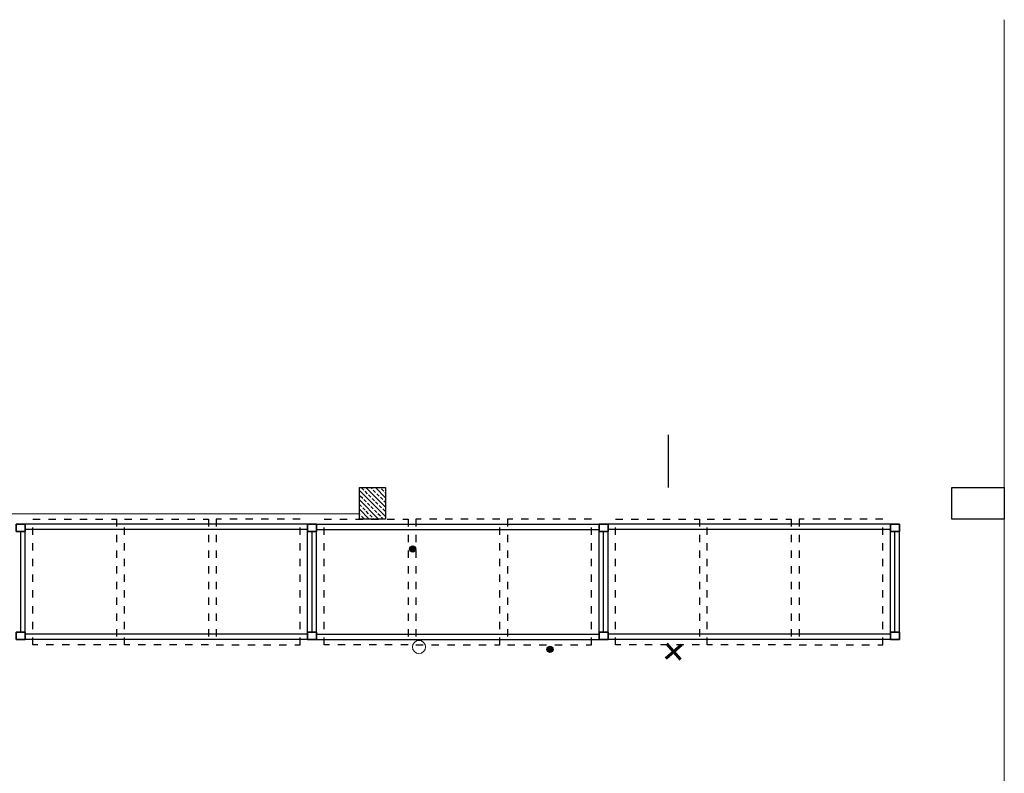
# Model space of a CAD drawing. Header units: millimetres. Extents: x 22865 to 60762, y -18816 to 15611.
# Tile 191 of 256: x 25318 to 26256, y 12768 to 13487. Entities that reach past the tile are written whole.
import ezdxf

# ---------------------------------------------------------------- set-up
doc = ezdxf.new("R2010")
doc.units = ezdxf.units.MM
doc.linetypes.add('3_SUWP', pattern=[0])
doc.linetypes.add('DASHED', pattern=[15, 7, -8])
for name, color, linetype, lineweight in [('CIENKA', 1, 'Continuous', 13), ('projekt', 6, 'Continuous', 9), ('SUWP_L_0', 5, '3_SUWP', 18), ('SUWR_T_0', 5, 'Continuous', 18)]:
    doc.layers.add(name, color=color, linetype=linetype, lineweight=lineweight)
for name, color, linetype in [('OPISY', 6, 'Continuous'), ('RDZENIE', 3, 'Continuous'), ('REGALY', 7, 'Continuous'), ('WYMIARY', 6, 'Continuous')]:
    doc.layers.add(name, color=color, linetype=linetype)

# ---------------------------------------------------------------- blocks, each defined once
blk = doc.blocks.new('4_SUPS')
at = {"linetype": 'Continuous'}
blk.add_circle((0, 0), 0.0625, dxfattribs=at)

msp = doc.modelspace()

# ---------------------------------------------------------------- hatches: boundary and pattern name
at = {"layer": 'OPISY', "transparency": 33554687}
h = msp.add_hatch(color=256, dxfattribs=at)
h.dxf.hatch_style = 1
h.paths.add_polyline_path([(25689.7, 12983.18, 3.589207), (25692.36, 12984.79, 0.278613)])
h = msp.add_hatch(color=256, dxfattribs=at)
h.dxf.hatch_style = 1
h.paths.add_polyline_path([(25820.48, 12887.5, 3.589207), (25823.14, 12889.1, 0.278613)])
at = {"layer": 'RDZENIE', "transparency": 33554687}
h = msp.add_hatch(dxfattribs=at)
h.set_pattern_fill('ANSI33', color=9, angle=270)
h.set_pattern_definition([(135, (32459.49, -31407.5175), (-4.4901281, -4.4901281), []), (135, (32459.49, -31403.0274), (-4.4901281, -4.4901281), [3.175, -1.5875])])
h.paths.add_polyline_path([(25666.43, 13040.48), (25641.43, 13040.48), (25641.43, 13010.48), (25666.43, 13010.48)])

# ---------------------------------------------------------------- linework, layer by layer
at = {"layer": 'CIENKA'}
msp.add_line((25641.43, 13015.48), (25068.43, 13015.48), dxfattribs=at)
at = {"layer": 'OPISY'}
for centre in [(25692.36, 12981.79), (25823.14, 12886.1)]:
    msp.add_circle(centre, 3, dxfattribs=at)
at = {"layer": 'projekt', "color": 3, "ltscale": 0.2}
msp.add_line((26256.43, 9961.91), (26256.43, 13486.84), dxfattribs=at)
at = {"layer": 'RDZENIE'}
for points in [[(25666.43, 13040.48), (25666.43, 13010.48), (25641.43, 13010.48), (25641.43, 13040.48)], [(26206.43, 13010.48), (26206.43, 13040.48), (26256.43, 13040.48), (26256.43, 13010.48)]]:
    msp.add_lwpolyline(points, close=True, dxfattribs=at)
at = {"layer": 'REGALY', "color": 9}
for p, q in [((25592.13, 13005.48), (25322.73, 13005.48)), ((25600.63, 13005.48), (25870.03, 13005.48)), ((26147.93, 13005.48), (25878.53, 13005.48)), ((25592.13, 13000.48), (25322.73, 13000.48)), ((25600.63, 13000.48), (25870.03, 13000.48)), ((26147.93, 13000.48), (25878.53, 13000.48)), ((25592.13, 12900.48), (25322.73, 12900.48)), ((25600.63, 12900.48), (25870.03, 12900.48)), ((26147.93, 12900.48), (25878.53, 12900.48)), ((25592.13, 12895.48), (25322.73, 12895.48)), ((25600.63, 12895.48), (25870.03, 12895.48)), ((26147.93, 12895.48), (25878.53, 12895.48))]:
    msp.add_line(p, q, dxfattribs=at)
at = {"layer": 'REGALY'}
for p, q in [((25318.48, 12902.48), (25318.48, 12998.48)), ((25318.48, 12902.48), (25318.48, 12998.48)), ((25322.73, 12902.48), (25322.73, 12998.48)), ((25322.73, 12902.48), (25322.73, 12998.48)), ((25592.13, 12902.48), (25592.13, 12998.48)), ((25592.13, 12902.48), (25592.13, 12998.48)), ((25596.38, 12902.48), (25596.38, 12998.48)), ((25596.38, 12902.48), (25596.38, 12998.48)), ((25600.63, 12902.48), (25600.63, 12998.48)), ((25600.63, 12902.48), (25600.63, 12998.48)), ((25870.03, 12902.48), (25870.03, 12998.48)), ((25870.03, 12902.48), (25870.03, 12998.48)), ((25874.28, 12902.48), (25874.28, 12998.48)), ((25874.28, 12902.48), (25874.28, 12998.48)), ((25878.53, 12902.48), (25878.53, 12998.48)), ((25878.53, 12902.48), (25878.53, 12998.48)), ((26147.93, 12902.48), (26147.93, 12998.48)), ((26147.93, 12902.48), (26147.93, 12998.48)), ((26152.18, 12902.48), (26152.18, 12998.48)), ((26152.18, 12902.48), (26152.18, 12998.48)), ((26156.43, 12902.48), (26156.43, 12998.48)), ((26156.43, 12902.48), (26156.43, 12998.48))]:
    msp.add_line(p, q, dxfattribs=at)
at = {"layer": 'REGALY', "color": 2}
for points in [[(25322.73, 12998.48), (25314.23, 12998.48), (25314.23, 13005.48), (25322.73, 13005.48)], [(25314.23, 12998.48), (25322.73, 12998.48), (25322.73, 13005.48), (25314.23, 13005.48)], [(25592.13, 12998.48), (25600.63, 12998.48), (25600.63, 13005.48), (25592.13, 13005.48)], [(25600.63, 12998.48), (25592.13, 12998.48), (25592.13, 13005.48), (25600.63, 13005.48)], [(25870.03, 12998.48), (25878.53, 12998.48), (25878.53, 13005.48), (25870.03, 13005.48)], [(25878.53, 12998.48), (25870.03, 12998.48), (25870.03, 13005.48), (25878.53, 13005.48)], [(26147.93, 12998.48), (26156.43, 12998.48), (26156.43, 13005.48), (26147.93, 13005.48)], [(26156.43, 12998.48), (26147.93, 12998.48), (26147.93, 13005.48), (26156.43, 13005.48)], [(25314.23, 12895.48), (25322.73, 12895.48), (25322.73, 12902.48), (25314.23, 12902.48)], [(25322.73, 12895.48), (25314.23, 12895.48), (25314.23, 12902.48), (25322.73, 12902.48)], [(25592.13, 12895.48), (25600.63, 12895.48), (25600.63, 12902.48), (25592.13, 12902.48)], [(25600.63, 12895.48), (25592.13, 12895.48), (25592.13, 12902.48), (25600.63, 12902.48)], [(25878.53, 12895.48), (25870.03, 12895.48), (25870.03, 12902.48), (25878.53, 12902.48)], [(25870.03, 12895.48), (25878.53, 12895.48), (25878.53, 12902.48), (25870.03, 12902.48)], [(26147.93, 12895.48), (26156.43, 12895.48), (26156.43, 12902.48), (26147.93, 12902.48)], [(26156.43, 12895.48), (26147.93, 12895.48), (26147.93, 12902.48), (26156.43, 12902.48)]]:
    msp.add_lwpolyline(points, close=True, dxfattribs=at)
at = {"layer": 'REGALY', "color": 251, "linetype": 'DASHED'}
for points in [[(25329.93, 13010.48), (25409.93, 13010.48), (25409.93, 12890.48), (25329.93, 12890.48)], [(25417.43, 13010.48), (25497.43, 13010.48), (25497.43, 12890.48), (25417.43, 12890.48)], [(25584.93, 13010.48), (25504.93, 13010.48), (25504.93, 12890.48), (25584.93, 12890.48)], [(25607.83, 13010.48), (25687.83, 13010.48), (25687.83, 12890.48), (25607.83, 12890.48)], [(25775.33, 13010.48), (25695.33, 13010.48), (25695.33, 12890.48), (25775.33, 12890.48)], [(25862.83, 13010.48), (25782.83, 13010.48), (25782.83, 12890.48), (25862.83, 12890.48)], [(25885.73, 13010.48), (25965.73, 13010.48), (25965.73, 12890.48), (25885.73, 12890.48)], [(25973.23, 13010.48), (26053.23, 13010.48), (26053.23, 12890.48), (25973.23, 12890.48)], [(26140.73, 13010.48), (26060.73, 13010.48), (26060.73, 12890.48), (26140.73, 12890.48)]]:
    msp.add_lwpolyline(points, close=True, dxfattribs=at)
at = {"layer": 'SUWP_L_0', "lineweight": 60}
for p, q in [((25934.53, 12891.43), (25947.76, 12876.43)), ((25948.64, 12890.55), (25933.65, 12877.32))]:
    msp.add_line(p, q, dxfattribs=at)
at = {"layer": 'SUWP_L_0', "lineweight": 60, "const_width": 2}
for points in [[(25948.64, 12890.55), (25933.65, 12877.32)], [(25934.53, 12891.43), (25947.76, 12876.43)]]:
    msp.add_lwpolyline(points, dxfattribs=at)
at = {"layer": 'WYMIARY', "color": 3}
msp.add_line((25936.01, 13090.88), (25936.01, 13040.48), dxfattribs=at)
at = {"layer": 'WYMIARY'}
msp.add_line((26156.43, 13005.48), (25991.16, 13005.48), dxfattribs=at)

# ---------------------------------------------------------------- block references
at = {"layer": 'SUWR_T_0', "xscale": 100, "yscale": 100, "zscale": 100, "rotation": 41.41282186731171}
msp.add_blockref('4_SUPS', (25698.28, 12888.38), dxfattribs=at)

doc.saveas('drawing.dxf')
